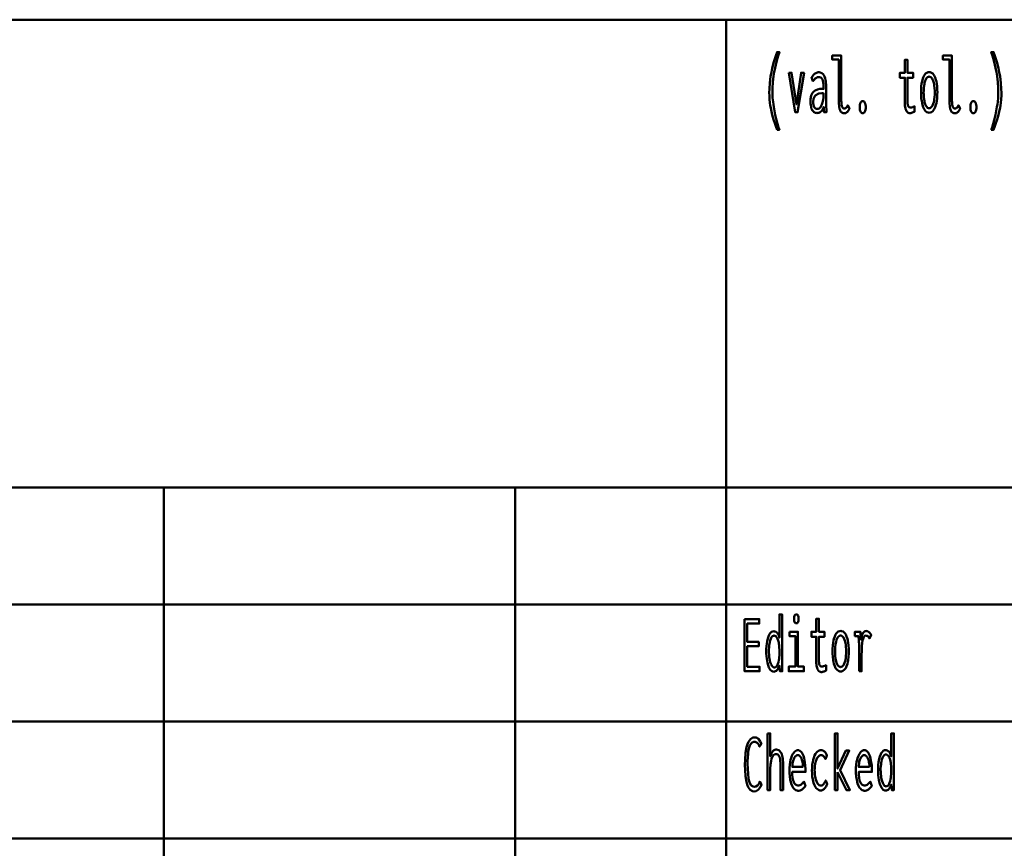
# Model space of a CAD drawing. Header units: millimetres. Extents: x 0 to 428, y 0 to 298.
# Tile 24 of 45: x 252 to 288, y 38 to 67. Entities that reach past the tile are written whole.
import ezdxf

# ---------------------------------------------------------------- set-up
doc = ezdxf.new("R2010")
doc.units = ezdxf.units.MM
doc.layers.add('am_0', color=7, linetype='Continuous', lineweight=50)
doc.layers.add('am_6', color=2, linetype='Continuous', lineweight=35)

# ---------------------------------------------------------------- blocks, each defined once
blk = doc.blocks.new('1_Drawing_frame_0_in_FDFneo150180C2225N1N4N_300Op0__1203')
at = {"layer": 'am_0'}
for p, q in [((224.62, 67.49), (407.5, 67.49)), ((277.96, 67.49), (277.96, 12.5)), ((224.62, 50.57), (407.5, 50.57)), ((257.64, 50.57), (257.64, 12.5)), ((270.34, 50.57), (270.34, 12.5)), ((224.62, 46.34), (321.14, 46.34)), ((224.62, 42.11), (321.14, 42.11)), ((224.62, 37.88), (321.14, 37.88))]:
    blk.add_line(p, q, dxfattribs=at)
at = {"layer": 'am_6', "flags": 8}
blk.add_attdef('ExcludeFromBOM', (425, 296.5), '', height=0.5, dxfattribs=at)
blk = doc.blocks.new('69_text2__1_in_FDFneo150180C2225N1N4N_300Op0__1203')
at = {"layer": 'am_0'}
for points in [[(279.801, 63.508), (279.801, 63.508), (279.767, 63.605), (279.72, 63.744), (279.72, 63.744), (279.677, 63.876), (279.652, 63.961), (279.652, 63.961), (279.629, 64.045), (279.598, 64.173), (279.598, 64.173), (279.572, 64.302), (279.557, 64.39), (279.557, 64.39), (279.544, 64.478), (279.531, 64.612), (279.531, 64.612), (279.523, 64.749), (279.522, 64.841), (279.522, 64.841), (279.525, 64.986), (279.541, 65.208), (279.541, 65.208), (279.57, 65.434), (279.598, 65.588), (279.598, 65.588), (279.63, 65.741), (279.687, 65.965), (279.687, 65.965), (279.754, 66.18), (279.805, 66.319), (279.887, 66.319), (279.887, 66.319), (279.841, 66.177), (279.78, 65.961), (279.78, 65.961), (279.729, 65.743), (279.701, 65.595), (279.701, 65.595), (279.677, 65.448), (279.651, 65.23), (279.651, 65.23), (279.638, 65.015), (279.635, 64.873), (279.635, 64.873), (279.636, 64.789), (279.643, 64.659), (279.643, 64.659), (279.656, 64.522), (279.668, 64.428), (279.668, 64.428), (279.681, 64.333), (279.706, 64.19), (279.706, 64.19), (279.735, 64.047), (279.757, 63.952), (279.757, 63.952), (279.78, 63.858), (279.818, 63.723), (279.818, 63.723), (279.858, 63.592), (279.887, 63.508), (279.801, 63.508)], [(282.227, 64.105), (282.227, 64.105), (282.188, 64.109), (282.138, 64.132), (282.138, 64.132), (282.098, 64.175), (282.077, 64.215), (282.077, 64.215), (282.06, 64.263), (282.041, 64.354), (282.041, 64.354), (282.032, 64.467), (282.03, 64.553), (282.03, 66.046), (281.797, 66.046), (281.797, 66.194), (282.123, 66.194), (282.123, 64.559), (282.123, 64.559), (282.125, 64.5), (282.131, 64.425), (282.131, 64.425), (282.144, 64.368), (282.156, 64.34), (282.156, 64.34), (282.169, 64.317), (282.192, 64.293), (282.192, 64.293), (282.218, 64.28), (282.237, 64.278), (282.237, 64.278), (282.252, 64.279), (282.272, 64.285), (282.272, 64.285), (282.29, 64.296), (282.301, 64.306), (282.301, 64.306), (282.312, 64.319), (282.328, 64.343), (282.328, 64.343), (282.345, 64.372), (282.356, 64.395), (282.417, 64.269), (282.417, 64.269), (282.398, 64.236), (282.371, 64.194), (282.371, 64.194), (282.345, 64.161), (282.328, 64.143), (282.328, 64.143), (282.311, 64.129), (282.282, 64.114), (282.282, 64.114), (282.25, 64.106), (282.227, 64.105)], [(286.227, 64.105), (286.227, 64.105), (286.188, 64.109), (286.138, 64.132), (286.138, 64.132), (286.098, 64.175), (286.077, 64.215), (286.077, 64.215), (286.06, 64.263), (286.041, 64.354), (286.041, 64.354), (286.032, 64.467), (286.03, 64.553), (286.03, 66.046), (285.797, 66.046), (285.797, 66.194), (286.123, 66.194), (286.123, 64.559), (286.123, 64.559), (286.125, 64.5), (286.131, 64.425), (286.131, 64.425), (286.144, 64.368), (286.156, 64.34), (286.156, 64.34), (286.169, 64.317), (286.192, 64.293), (286.192, 64.293), (286.218, 64.28), (286.237, 64.278), (286.237, 64.278), (286.252, 64.279), (286.272, 64.285), (286.272, 64.285), (286.29, 64.296), (286.301, 64.306), (286.301, 64.306), (286.312, 64.319), (286.328, 64.343), (286.328, 64.343), (286.345, 64.372), (286.356, 64.395), (286.417, 64.269), (286.417, 64.269), (286.398, 64.236), (286.371, 64.194), (286.371, 64.194), (286.345, 64.161), (286.328, 64.143), (286.328, 64.143), (286.311, 64.129), (286.282, 64.114), (286.282, 64.114), (286.25, 64.106), (286.227, 64.105)], [(287.544, 63.508), (287.544, 63.508), (287.572, 63.592), (287.613, 63.723), (287.613, 63.723), (287.65, 63.858), (287.674, 63.952), (287.674, 63.952), (287.695, 64.047), (287.724, 64.19), (287.724, 64.19), (287.749, 64.333), (287.763, 64.428), (287.763, 64.428), (287.775, 64.522), (287.787, 64.659), (287.787, 64.659), (287.794, 64.789), (287.796, 64.873), (287.796, 64.873), (287.793, 65.015), (287.779, 65.23), (287.779, 65.23), (287.754, 65.448), (287.73, 65.595), (287.73, 65.595), (287.701, 65.743), (287.651, 65.961), (287.651, 65.961), (287.59, 66.177), (287.544, 66.319), (287.626, 66.319), (287.626, 66.319), (287.676, 66.18), (287.743, 65.965), (287.743, 65.965), (287.8, 65.741), (287.833, 65.588), (287.833, 65.588), (287.86, 65.434), (287.89, 65.208), (287.89, 65.208), (287.906, 64.986), (287.909, 64.841), (287.909, 64.841), (287.907, 64.749), (287.9, 64.612), (287.9, 64.612), (287.886, 64.478), (287.874, 64.39), (287.874, 64.39), (287.859, 64.302), (287.832, 64.173), (287.832, 64.173), (287.801, 64.045), (287.778, 63.961), (287.778, 63.961), (287.753, 63.876), (287.711, 63.744), (287.711, 63.744), (287.664, 63.605), (287.629, 63.508), (287.544, 63.508)], [(284.598, 64.111), (284.598, 64.111), (284.576, 64.113), (284.545, 64.124), (284.545, 64.124), (284.517, 64.143), (284.5, 64.16), (284.5, 64.16), (284.485, 64.181), (284.465, 64.218), (284.465, 64.218), (284.449, 64.262), (284.44, 64.295), (284.44, 64.295), (284.433, 64.331), (284.425, 64.388), (284.425, 64.388), (284.421, 64.45), (284.42, 64.494), (284.42, 65.388), (284.241, 65.388), (284.241, 65.57), (284.42, 65.57), (284.42, 66.041), (284.514, 66.041), (284.514, 65.57), (284.716, 65.57), (284.716, 65.388), (284.514, 65.388), (284.514, 64.559), (284.514, 64.559), (284.514, 64.526), (284.516, 64.481), (284.516, 64.481), (284.52, 64.442), (284.523, 64.419), (284.523, 64.419), (284.528, 64.399), (284.537, 64.372), (284.537, 64.372), (284.55, 64.35), (284.56, 64.338), (284.56, 64.338), (284.572, 64.327), (284.593, 64.316), (284.593, 64.316), (284.619, 64.31), (284.638, 64.309), (284.638, 64.309), (284.653, 64.311), (284.683, 64.319), (284.683, 64.319), (284.725, 64.336), (284.758, 64.351), (284.771, 64.356), (284.771, 64.161), (284.771, 64.161), (284.752, 64.153), (284.725, 64.142), (284.725, 64.142), (284.699, 64.132), (284.682, 64.126), (284.682, 64.126), (284.665, 64.121), (284.64, 64.115), (284.64, 64.115), (284.615, 64.112), (284.598, 64.111)], [(280.226, 65.57), (280.328, 65.57), (280.504, 64.429), (280.672, 65.57), (280.777, 65.57), (280.546, 64.14), (280.461, 64.14), (280.226, 65.57)], [(281.243, 64.114), (281.243, 64.114), (281.217, 64.116), (281.179, 64.125), (281.179, 64.125), (281.145, 64.142), (281.123, 64.158), (281.123, 64.158), (281.103, 64.177), (281.076, 64.213), (281.076, 64.213), (281.053, 64.257), (281.04, 64.291), (281.04, 64.291), (281.029, 64.329), (281.018, 64.393), (281.018, 64.393), (281.011, 64.464), (281.01, 64.516), (281.01, 64.516), (281.015, 64.619), (281.04, 64.749), (281.04, 64.749), (281.087, 64.846), (281.131, 64.893), (281.131, 64.893), (281.18, 64.929), (281.261, 64.968), (281.261, 64.968), (281.348, 64.987), (281.409, 64.989), (281.483, 64.986), (281.483, 65.045), (281.483, 65.045), (281.483, 65.078), (281.481, 65.128), (281.481, 65.128), (281.477, 65.175), (281.474, 65.207), (281.474, 65.207), (281.469, 65.237), (281.458, 65.281), (281.458, 65.281), (281.441, 65.323), (281.427, 65.35), (281.427, 65.35), (281.41, 65.374), (281.379, 65.4), (281.379, 65.4), (281.341, 65.414), (281.311, 65.417), (281.311, 65.417), (281.287, 65.415), (281.253, 65.407), (281.253, 65.407), (281.222, 65.392), (281.203, 65.379), (281.203, 65.379), (281.184, 65.362), (281.153, 65.332), (281.153, 65.332), (281.121, 65.296), (281.099, 65.268), (281.05, 65.409), (281.05, 65.409), (281.066, 65.429), (281.089, 65.456), (281.089, 65.456), (281.109, 65.48), (281.122, 65.495), (281.122, 65.495), (281.136, 65.508), (281.159, 65.527), (281.159, 65.527), (281.185, 65.546), (281.205, 65.558), (281.205, 65.558), (281.226, 65.569), (281.258, 65.581), (281.258, 65.581), (281.293, 65.587), (281.318, 65.588), (281.318, 65.588), (281.362, 65.584), (281.419, 65.562), (281.419, 65.562), (281.466, 65.521), (281.491, 65.484), (281.491, 65.484), (281.513, 65.441), (281.538, 65.376), (281.538, 65.376), (281.555, 65.308), (281.563, 65.262), (281.563, 65.262), (281.568, 65.215), (281.573, 65.147), (281.573, 65.147), (281.576, 65.081), (281.576, 65.037), (281.576, 64.54), (281.576, 64.54), (281.577, 64.466), (281.579, 64.349), (281.579, 64.349), (281.584, 64.226), (281.588, 64.14), (281.499, 64.14), (281.499, 64.14), (281.498, 64.153), (281.498, 64.177), (281.498, 64.177), (281.497, 64.207), (281.496, 64.23), (281.492, 64.338), (281.492, 64.338), (281.477, 64.293), (281.449, 64.236), (281.449, 64.236), (281.415, 64.19), (281.388, 64.167), (281.388, 64.167), (281.36, 64.148), (281.317, 64.127), (281.317, 64.127), (281.273, 64.116), (281.243, 64.114)], [(285.3, 64.127), (285.3, 64.127), (285.265, 64.131), (285.217, 64.15), (285.217, 64.15), (285.172, 64.185), (285.145, 64.218), (285.145, 64.218), (285.119, 64.257), (285.085, 64.328), (285.085, 64.328), (285.057, 64.412), (285.041, 64.476), (285.041, 64.476), (285.028, 64.545), (285.013, 64.657), (285.013, 64.657), (285.006, 64.779), (285.004, 64.865), (285.004, 64.865), (285.006, 64.952), (285.013, 65.073), (285.013, 65.073), (285.027, 65.184), (285.04, 65.253), (285.04, 65.253), (285.056, 65.316), (285.084, 65.399), (285.084, 65.399), (285.118, 65.468), (285.143, 65.507), (285.143, 65.507), (285.171, 65.539), (285.216, 65.574), (285.216, 65.574), (285.266, 65.592), (285.301, 65.596), (285.301, 65.596), (285.336, 65.592), (285.386, 65.574), (285.386, 65.574), (285.431, 65.539), (285.458, 65.507), (285.458, 65.507), (285.484, 65.468), (285.517, 65.399), (285.517, 65.399), (285.545, 65.316), (285.56, 65.253), (285.56, 65.253), (285.573, 65.184), (285.587, 65.073), (285.587, 65.073), (285.594, 64.952), (285.596, 64.865), (285.596, 64.865), (285.594, 64.779), (285.587, 64.657), (285.587, 64.657), (285.572, 64.545), (285.559, 64.476), (285.559, 64.476), (285.544, 64.412), (285.515, 64.328), (285.515, 64.328), (285.482, 64.257), (285.456, 64.218), (285.456, 64.218), (285.428, 64.185), (285.384, 64.15), (285.384, 64.15), (285.335, 64.131), (285.3, 64.127)], [(285.296, 64.291), (285.296, 64.291), (285.32, 64.294), (285.353, 64.308), (285.353, 64.308), (285.384, 64.334), (285.403, 64.359), (285.403, 64.359), (285.421, 64.389), (285.444, 64.442), (285.444, 64.442), (285.463, 64.506), (285.474, 64.554), (285.474, 64.554), (285.483, 64.607), (285.493, 64.692), (285.493, 64.692), (285.499, 64.786), (285.5, 64.852), (285.5, 64.852), (285.499, 64.922), (285.493, 65.019), (285.493, 65.019), (285.484, 65.107), (285.475, 65.161), (285.475, 65.161), (285.464, 65.211), (285.444, 65.276), (285.444, 65.276), (285.421, 65.331), (285.404, 65.361), (285.404, 65.361), (285.385, 65.386), (285.354, 65.412), (285.354, 65.412), (285.32, 65.427), (285.296, 65.43), (285.296, 65.43), (285.273, 65.427), (285.241, 65.412), (285.241, 65.412), (285.212, 65.385), (285.193, 65.36), (285.193, 65.36), (285.177, 65.33), (285.154, 65.275), (285.154, 65.275), (285.135, 65.209), (285.125, 65.159), (285.125, 65.159), (285.116, 65.105), (285.107, 65.016), (285.107, 65.016), (285.101, 64.919), (285.1, 64.85), (285.1, 64.85), (285.101, 64.783), (285.107, 64.69), (285.107, 64.69), (285.116, 64.604), (285.125, 64.552), (285.125, 64.552), (285.135, 64.504), (285.154, 64.441), (285.154, 64.441), (285.177, 64.388), (285.193, 64.358), (285.193, 64.358), (285.212, 64.334), (285.241, 64.308), (285.241, 64.308), (285.273, 64.294), (285.296, 64.291)], [(281.258, 64.265), (281.258, 64.265), (281.286, 64.268), (281.326, 64.283), (281.326, 64.283), (281.361, 64.312), (281.382, 64.338), (281.382, 64.338), (281.401, 64.37), (281.426, 64.425), (281.426, 64.425), (281.447, 64.49), (281.458, 64.538), (281.458, 64.538), (281.467, 64.591), (281.477, 64.674), (281.477, 64.674), (281.482, 64.763), (281.483, 64.826), (281.483, 64.826), (281.467, 64.828), (281.446, 64.83), (281.446, 64.83), (281.43, 64.831), (281.422, 64.832), (281.422, 64.832), (281.308, 64.819), (281.185, 64.753), (281.185, 64.753), (281.119, 64.63), (281.106, 64.517), (281.106, 64.517), (281.108, 64.472), (281.116, 64.412), (281.116, 64.412), (281.132, 64.361), (281.147, 64.332), (281.147, 64.332), (281.164, 64.308), (281.195, 64.282), (281.195, 64.282), (281.231, 64.267), (281.258, 64.265)], [(282.899, 64.104), (282.899, 64.104), (282.88, 64.106), (282.855, 64.119), (282.855, 64.119), (282.833, 64.142), (282.82, 64.164), (282.82, 64.164), (282.809, 64.19), (282.798, 64.234), (282.798, 64.234), (282.791, 64.286), (282.79, 64.325), (282.79, 64.325), (282.791, 64.363), (282.798, 64.415), (282.798, 64.415), (282.809, 64.459), (282.82, 64.485), (282.82, 64.485), (282.833, 64.507), (282.855, 64.53), (282.855, 64.53), (282.88, 64.543), (282.899, 64.546), (282.899, 64.546), (282.919, 64.543), (282.944, 64.53), (282.944, 64.53), (282.967, 64.507), (282.98, 64.485), (282.98, 64.485), (282.991, 64.459), (283.002, 64.415), (283.002, 64.415), (283.009, 64.363), (283.01, 64.325), (283.01, 64.325), (283.009, 64.287), (283.002, 64.235), (283.002, 64.235), (282.991, 64.191), (282.98, 64.165), (282.98, 64.165), (282.967, 64.143), (282.944, 64.119), (282.944, 64.119), (282.919, 64.106), (282.899, 64.104)], [(286.899, 64.104), (286.899, 64.104), (286.88, 64.106), (286.855, 64.119), (286.855, 64.119), (286.833, 64.142), (286.82, 64.164), (286.82, 64.164), (286.809, 64.19), (286.798, 64.234), (286.798, 64.234), (286.791, 64.286), (286.79, 64.325), (286.79, 64.325), (286.791, 64.363), (286.798, 64.415), (286.798, 64.415), (286.809, 64.459), (286.82, 64.485), (286.82, 64.485), (286.833, 64.507), (286.855, 64.53), (286.855, 64.53), (286.88, 64.543), (286.899, 64.546), (286.899, 64.546), (286.919, 64.543), (286.944, 64.53), (286.944, 64.53), (286.967, 64.507), (286.98, 64.485), (286.98, 64.485), (286.991, 64.459), (287.002, 64.415), (287.002, 64.415), (287.009, 64.363), (287.01, 64.325), (287.01, 64.325), (287.009, 64.287), (287.002, 64.235), (287.002, 64.235), (286.991, 64.191), (286.98, 64.165), (286.98, 64.165), (286.967, 64.143), (286.944, 64.119), (286.944, 64.119), (286.919, 64.106), (286.899, 64.104)]]:
    blk.add_lwpolyline(points, dxfattribs=at)
at = {"layer": 'am_6', "flags": 8}
blk.add_attdef('ExcludeFromBOM', (292.909, 65.819), '', height=0.5, dxfattribs=at)
blk = doc.blocks.new('81_text13__1_in_FDFneo150180C2225N1N4N_300Op0__1203')
at = {"layer": 'am_0'}
for points in [[(279.686, 43.914), (279.686, 43.914), (279.651, 43.919), (279.602, 43.942), (279.602, 43.942), (279.558, 43.985), (279.532, 44.024), (279.532, 44.024), (279.509, 44.071), (279.479, 44.15), (279.479, 44.15), (279.454, 44.24), (279.441, 44.306), (279.441, 44.306), (279.431, 44.375), (279.419, 44.481), (279.419, 44.481), (279.413, 44.589), (279.412, 44.663), (279.412, 44.663), (279.413, 44.733), (279.419, 44.837), (279.419, 44.837), (279.43, 44.937), (279.441, 45.003), (279.441, 45.003), (279.453, 45.066), (279.477, 45.152), (279.477, 45.152), (279.507, 45.227), (279.53, 45.271), (279.53, 45.271), (279.555, 45.309), (279.597, 45.349), (279.597, 45.349), (279.645, 45.371), (279.68, 45.376), (279.68, 45.376), (279.706, 45.373), (279.743, 45.362), (279.743, 45.362), (279.778, 45.342), (279.801, 45.323), (279.801, 45.323), (279.822, 45.299), (279.851, 45.253), (279.851, 45.253), (279.876, 45.195), (279.89, 45.149), (279.89, 45.984), (279.984, 45.984), (279.984, 44.242), (279.984, 44.242), (279.984, 44.223), (279.984, 44.193), (279.984, 44.193), (279.984, 44.16), (279.985, 44.136), (279.985, 44.136), (279.985, 44.113), (279.985, 44.083), (279.985, 44.083), (279.986, 44.057), (279.986, 44.043), (279.988, 43.93), (279.905, 43.93), (279.89, 44.133), (279.89, 44.133), (279.873, 44.089), (279.845, 44.032), (279.845, 44.032), (279.817, 43.988), (279.798, 43.965), (279.798, 43.965), (279.777, 43.947), (279.745, 43.927), (279.745, 43.927), (279.711, 43.916), (279.686, 43.914)], [(280.499, 45.664), (280.499, 45.664), (280.483, 45.666), (280.463, 45.673), (280.463, 45.673), (280.447, 45.688), (280.438, 45.701), (280.438, 45.701), (280.432, 45.718), (280.425, 45.751), (280.425, 45.751), (280.421, 45.793), (280.42, 45.825), (280.42, 45.825), (280.421, 45.858), (280.425, 45.9), (280.425, 45.9), (280.432, 45.933), (280.438, 45.95), (280.438, 45.95), (280.447, 45.963), (280.463, 45.977), (280.463, 45.977), (280.483, 45.985), (280.499, 45.987), (280.499, 45.987), (280.516, 45.985), (280.537, 45.977), (280.537, 45.977), (280.553, 45.963), (280.562, 45.95), (280.562, 45.95), (280.568, 45.934), (280.575, 45.901), (280.575, 45.901), (280.579, 45.859), (280.58, 45.825), (280.58, 45.825), (280.579, 45.793), (280.575, 45.751), (280.575, 45.751), (280.568, 45.718), (280.562, 45.701), (280.562, 45.701), (280.553, 45.688), (280.537, 45.673), (280.537, 45.673), (280.516, 45.666), (280.499, 45.664)], [(278.627, 45.815), (279.156, 45.815), (279.156, 45.654), (278.723, 45.654), (278.723, 44.991), (279.139, 44.991), (279.139, 44.832), (278.723, 44.832), (278.723, 44.091), (279.173, 44.091), (279.173, 43.93), (278.627, 43.93), (278.627, 45.815)], [(281.398, 43.901), (281.398, 43.901), (281.376, 43.903), (281.345, 43.914), (281.345, 43.914), (281.317, 43.933), (281.3, 43.95), (281.3, 43.95), (281.285, 43.971), (281.265, 44.008), (281.265, 44.008), (281.249, 44.052), (281.24, 44.085), (281.24, 44.085), (281.233, 44.121), (281.225, 44.178), (281.225, 44.178), (281.221, 44.24), (281.22, 44.284), (281.22, 45.178), (281.041, 45.178), (281.041, 45.36), (281.22, 45.36), (281.22, 45.831), (281.314, 45.831), (281.314, 45.36), (281.516, 45.36), (281.516, 45.178), (281.314, 45.178), (281.314, 44.349), (281.314, 44.349), (281.314, 44.316), (281.316, 44.271), (281.316, 44.271), (281.32, 44.232), (281.323, 44.209), (281.323, 44.209), (281.328, 44.189), (281.337, 44.162), (281.337, 44.162), (281.35, 44.14), (281.36, 44.128), (281.36, 44.128), (281.372, 44.117), (281.393, 44.106), (281.393, 44.106), (281.419, 44.1), (281.438, 44.099), (281.438, 44.099), (281.453, 44.101), (281.483, 44.109), (281.483, 44.109), (281.525, 44.126), (281.558, 44.141), (281.571, 44.146), (281.571, 43.951), (281.571, 43.951), (281.552, 43.943), (281.525, 43.932), (281.525, 43.932), (281.499, 43.922), (281.482, 43.916), (281.482, 43.916), (281.465, 43.911), (281.44, 43.905), (281.44, 43.905), (281.415, 43.902), (281.398, 43.901)], [(279.707, 44.068), (279.707, 44.068), (279.733, 44.071), (279.768, 44.09), (279.768, 44.09), (279.798, 44.125), (279.815, 44.157), (279.815, 44.157), (279.831, 44.195), (279.85, 44.258), (279.85, 44.258), (279.865, 44.328), (279.873, 44.379), (279.873, 44.379), (279.879, 44.432), (279.885, 44.514), (279.885, 44.514), (279.888, 44.597), (279.889, 44.653), (279.889, 44.653), (279.888, 44.709), (279.884, 44.792), (279.884, 44.792), (279.877, 44.872), (279.87, 44.925), (279.87, 44.925), (279.861, 44.974), (279.844, 45.042), (279.844, 45.042), (279.822, 45.101), (279.806, 45.136), (279.806, 45.136), (279.787, 45.166), (279.755, 45.199), (279.755, 45.199), (279.718, 45.216), (279.692, 45.22), (279.692, 45.22), (279.668, 45.216), (279.635, 45.198), (279.635, 45.198), (279.605, 45.165), (279.588, 45.134), (279.588, 45.134), (279.572, 45.099), (279.551, 45.038), (279.551, 45.038), (279.535, 44.97), (279.526, 44.92), (279.526, 44.92), (279.519, 44.868), (279.511, 44.79), (279.511, 44.79), (279.506, 44.711), (279.506, 44.658), (279.506, 44.658), (279.507, 44.602), (279.511, 44.52), (279.511, 44.52), (279.52, 44.437), (279.528, 44.382), (279.528, 44.382), (279.538, 44.33), (279.557, 44.258), (279.557, 44.258), (279.579, 44.194), (279.597, 44.157), (279.597, 44.157), (279.616, 44.125), (279.647, 44.09), (279.647, 44.09), (279.682, 44.071), (279.707, 44.068)], [(280.248, 45.36), (280.557, 45.36), (280.557, 44.099), (280.772, 44.099), (280.772, 43.93), (280.226, 43.93), (280.226, 44.099), (280.464, 44.099), (280.464, 45.199), (280.248, 45.199), (280.248, 45.36)], [(282.1, 43.917), (282.1, 43.917), (282.065, 43.921), (282.017, 43.94), (282.017, 43.94), (281.972, 43.975), (281.945, 44.008), (281.945, 44.008), (281.919, 44.047), (281.885, 44.118), (281.885, 44.118), (281.857, 44.202), (281.841, 44.266), (281.841, 44.266), (281.828, 44.335), (281.813, 44.447), (281.813, 44.447), (281.806, 44.569), (281.804, 44.655), (281.804, 44.655), (281.806, 44.742), (281.813, 44.863), (281.813, 44.863), (281.827, 44.974), (281.84, 45.043), (281.84, 45.043), (281.856, 45.106), (281.884, 45.189), (281.884, 45.189), (281.918, 45.258), (281.943, 45.297), (281.943, 45.297), (281.971, 45.329), (282.016, 45.364), (282.016, 45.364), (282.066, 45.382), (282.101, 45.386), (282.101, 45.386), (282.136, 45.382), (282.186, 45.364), (282.186, 45.364), (282.231, 45.329), (282.258, 45.297), (282.258, 45.297), (282.284, 45.258), (282.317, 45.189), (282.317, 45.189), (282.345, 45.106), (282.36, 45.043), (282.36, 45.043), (282.373, 44.974), (282.387, 44.863), (282.387, 44.863), (282.394, 44.742), (282.396, 44.655), (282.396, 44.655), (282.394, 44.569), (282.387, 44.447), (282.387, 44.447), (282.372, 44.335), (282.359, 44.266), (282.359, 44.266), (282.344, 44.202), (282.315, 44.118), (282.315, 44.118), (282.282, 44.047), (282.256, 44.008), (282.256, 44.008), (282.228, 43.975), (282.184, 43.94), (282.184, 43.94), (282.135, 43.921), (282.1, 43.917)], [(282.096, 44.081), (282.096, 44.081), (282.12, 44.084), (282.153, 44.098), (282.153, 44.098), (282.184, 44.124), (282.203, 44.149), (282.203, 44.149), (282.221, 44.179), (282.244, 44.232), (282.244, 44.232), (282.263, 44.296), (282.274, 44.344), (282.274, 44.344), (282.283, 44.397), (282.293, 44.482), (282.293, 44.482), (282.299, 44.576), (282.3, 44.642), (282.3, 44.642), (282.299, 44.712), (282.293, 44.809), (282.293, 44.809), (282.284, 44.897), (282.275, 44.951), (282.275, 44.951), (282.264, 45.001), (282.244, 45.066), (282.244, 45.066), (282.221, 45.121), (282.204, 45.151), (282.204, 45.151), (282.185, 45.176), (282.154, 45.202), (282.154, 45.202), (282.12, 45.217), (282.096, 45.22), (282.096, 45.22), (282.073, 45.217), (282.041, 45.202), (282.041, 45.202), (282.012, 45.175), (281.993, 45.15), (281.993, 45.15), (281.977, 45.12), (281.954, 45.065), (281.954, 45.065), (281.935, 44.999), (281.925, 44.949), (281.925, 44.949), (281.916, 44.895), (281.907, 44.806), (281.907, 44.806), (281.901, 44.709), (281.9, 44.64), (281.9, 44.64), (281.901, 44.573), (281.907, 44.48), (281.907, 44.48), (281.916, 44.394), (281.925, 44.342), (281.925, 44.342), (281.935, 44.294), (281.954, 44.231), (281.954, 44.231), (281.977, 44.178), (281.993, 44.148), (281.993, 44.148), (282.012, 44.124), (282.041, 44.098), (282.041, 44.098), (282.073, 44.084), (282.096, 44.081)], [(282.764, 43.93), (282.764, 43.93), (282.764, 43.989), (282.764, 44.11), (282.764, 44.11), (282.765, 44.271), (282.766, 44.401), (282.767, 44.663), (282.767, 44.663), (282.767, 44.732), (282.767, 44.823), (282.767, 44.823), (282.766, 44.901), (282.764, 44.945), (282.764, 44.945), (282.763, 44.983), (282.761, 45.034), (282.761, 45.034), (282.759, 45.074), (282.757, 45.096), (282.757, 45.096), (282.755, 45.116), (282.751, 45.146), (282.751, 45.146), (282.746, 45.178), (282.743, 45.199), (282.615, 45.199), (282.615, 45.36), (282.817, 45.36), (282.832, 45.077), (282.832, 45.077), (282.838, 45.115), (282.848, 45.169), (282.848, 45.169), (282.863, 45.217), (282.874, 45.246), (282.874, 45.246), (282.887, 45.273), (282.907, 45.307), (282.907, 45.307), (282.929, 45.335), (282.945, 45.351), (282.945, 45.351), (282.96, 45.364), (282.984, 45.377), (282.984, 45.377), (283.008, 45.385), (283.024, 45.386), (283.024, 45.386), (283.043, 45.384), (283.072, 45.376), (283.072, 45.376), (283.101, 45.36), (283.121, 45.346), (283.121, 45.346), (283.139, 45.329), (283.164, 45.3), (283.164, 45.3), (283.185, 45.267), (283.198, 45.243), (283.143, 45.116), (283.143, 45.116), (283.136, 45.13), (283.122, 45.151), (283.122, 45.151), (283.105, 45.171), (283.091, 45.184), (283.091, 45.184), (283.077, 45.196), (283.053, 45.209), (283.053, 45.209), (283.028, 45.216), (283.01, 45.217), (283.01, 45.217), (282.979, 45.21), (282.939, 45.173), (282.939, 45.173), (282.908, 45.104), (282.892, 45.04), (282.892, 45.04), (282.88, 44.963), (282.867, 44.823), (282.867, 44.823), (282.86, 44.654), (282.858, 44.525), (282.858, 43.93), (282.764, 43.93)]]:
    blk.add_lwpolyline(points, dxfattribs=at)
at = {"layer": 'am_6', "flags": 8}
blk.add_attdef('ExcludeFromBOM', (288.198, 45.487), '', height=0.5, dxfattribs=at)
blk = doc.blocks.new('82_text14__1_in_FDFneo150180C2225N1N4N_300Op0__1203')
at = {"layer": 'am_0'}
for points in [[(279.461, 41.684), (279.555, 41.684), (279.555, 40.855), (279.555, 40.855), (279.571, 40.9), (279.599, 40.96), (279.599, 40.96), (279.63, 41.009), (279.654, 41.037), (279.654, 41.037), (279.678, 41.059), (279.716, 41.083), (279.716, 41.083), (279.755, 41.097), (279.782, 41.099), (279.782, 41.099), (279.867, 41.079), (279.96, 40.971), (279.96, 40.971), (280.009, 40.771), (280.019, 40.587), (280.019, 39.63), (279.925, 39.63), (279.925, 40.504), (279.925, 40.504), (279.925, 40.555), (279.923, 40.625), (279.923, 40.625), (279.919, 40.688), (279.915, 40.726), (279.915, 40.726), (279.91, 40.761), (279.898, 40.808), (279.898, 40.808), (279.882, 40.849), (279.869, 40.874), (279.869, 40.874), (279.853, 40.895), (279.825, 40.918), (279.825, 40.918), (279.79, 40.93), (279.763, 40.933), (279.763, 40.933), (279.722, 40.926), (279.669, 40.89), (279.669, 40.89), (279.627, 40.824), (279.604, 40.764), (279.604, 40.764), (279.587, 40.69), (279.567, 40.56), (279.567, 40.56), (279.557, 40.405), (279.555, 40.288), (279.555, 39.63), (279.461, 39.63), (279.461, 41.684)], [(281.989, 40.277), (281.989, 39.63), (281.895, 39.63), (281.895, 41.684), (281.989, 41.684), (281.989, 40.411), (282.291, 41.06), (282.412, 41.06), (282.077, 40.348), (282.437, 39.63), (282.311, 39.63), (281.989, 40.277)], [(283.726, 39.614), (283.726, 39.614), (283.691, 39.619), (283.642, 39.642), (283.642, 39.642), (283.598, 39.685), (283.572, 39.724), (283.572, 39.724), (283.549, 39.771), (283.519, 39.85), (283.519, 39.85), (283.494, 39.94), (283.481, 40.006), (283.481, 40.006), (283.471, 40.075), (283.459, 40.181), (283.459, 40.181), (283.453, 40.289), (283.452, 40.363), (283.452, 40.363), (283.453, 40.433), (283.459, 40.537), (283.459, 40.537), (283.47, 40.637), (283.481, 40.703), (283.481, 40.703), (283.493, 40.766), (283.517, 40.852), (283.517, 40.852), (283.547, 40.927), (283.57, 40.971), (283.57, 40.971), (283.595, 41.009), (283.637, 41.049), (283.637, 41.049), (283.685, 41.071), (283.72, 41.076), (283.72, 41.076), (283.746, 41.073), (283.783, 41.062), (283.783, 41.062), (283.818, 41.042), (283.841, 41.023), (283.841, 41.023), (283.862, 40.999), (283.891, 40.953), (283.891, 40.953), (283.916, 40.895), (283.93, 40.849), (283.93, 41.684), (284.024, 41.684), (284.024, 39.942), (284.024, 39.942), (284.024, 39.923), (284.024, 39.893), (284.024, 39.893), (284.024, 39.86), (284.025, 39.836), (284.025, 39.836), (284.025, 39.813), (284.025, 39.783), (284.025, 39.783), (284.026, 39.757), (284.026, 39.743), (284.028, 39.63), (283.945, 39.63), (283.93, 39.833), (283.93, 39.833), (283.913, 39.789), (283.885, 39.732), (283.885, 39.732), (283.857, 39.688), (283.837, 39.665), (283.837, 39.665), (283.817, 39.647), (283.785, 39.627), (283.785, 39.627), (283.751, 39.616), (283.726, 39.614)], [(278.976, 39.586), (278.976, 39.586), (278.913, 39.596), (278.83, 39.647), (278.83, 39.647), (278.763, 39.741), (278.726, 39.829), (278.726, 39.829), (278.696, 39.935), (278.664, 40.13), (278.664, 40.13), (278.646, 40.366), (278.643, 40.547), (278.643, 40.547), (278.647, 40.737), (278.665, 40.984), (278.665, 40.984), (278.7, 41.185), (278.732, 41.293), (278.732, 41.293), (278.771, 41.382), (278.841, 41.477), (278.841, 41.477), (278.925, 41.529), (278.988, 41.538), (278.988, 41.538), (279.049, 41.529), (279.129, 41.481), (279.129, 41.481), (279.196, 41.391), (279.234, 41.308), (279.171, 41.207), (279.171, 41.207), (279.154, 41.244), (279.127, 41.29), (279.127, 41.29), (279.1, 41.324), (279.081, 41.341), (279.081, 41.341), (279.063, 41.353), (279.036, 41.367), (279.036, 41.367), (279.011, 41.374), (278.995, 41.376), (278.995, 41.376), (278.958, 41.372), (278.908, 41.353), (278.908, 41.353), (278.866, 41.317), (278.842, 41.284), (278.842, 41.284), (278.821, 41.243), (278.794, 41.17), (278.794, 41.17), (278.773, 41.082), (278.762, 41.015), (278.762, 41.015), (278.754, 40.941), (278.744, 40.816), (278.744, 40.816), (278.739, 40.675), (278.738, 40.571), (278.738, 40.571), (278.741, 40.419), (278.753, 40.218), (278.753, 40.218), (278.776, 40.052), (278.796, 39.961), (278.796, 39.961), (278.822, 39.885), (278.872, 39.803), (278.872, 39.803), (278.933, 39.759), (278.982, 39.751), (278.982, 39.751), (279.032, 39.759), (279.098, 39.799), (279.098, 39.799), (279.151, 39.873), (279.179, 39.942), (279.237, 39.838), (279.237, 39.838), (279.202, 39.747), (279.133, 39.649), (279.133, 39.649), (279.045, 39.596), (278.976, 39.586)], [(280.552, 39.609), (280.552, 39.609), (280.524, 39.612), (280.482, 39.628), (280.482, 39.628), (280.44, 39.658), (280.412, 39.685), (280.412, 39.685), (280.385, 39.719), (280.348, 39.784), (280.348, 39.784), (280.315, 39.866), (280.296, 39.929), (280.296, 39.929), (280.279, 40), (280.261, 40.119), (280.261, 40.119), (280.251, 40.256), (280.249, 40.355), (280.249, 40.355), (280.251, 40.434), (280.26, 40.547), (280.26, 40.547), (280.276, 40.654), (280.291, 40.721), (280.291, 40.721), (280.309, 40.785), (280.34, 40.87), (280.34, 40.87), (280.376, 40.942), (280.403, 40.983), (280.403, 40.983), (280.431, 41.017), (280.475, 41.054), (280.475, 41.054), (280.522, 41.074), (280.554, 41.078), (280.554, 41.078), (280.585, 41.075), (280.63, 41.055), (280.63, 41.055), (280.671, 41.02), (280.697, 40.987), (280.697, 40.987), (280.721, 40.947), (280.753, 40.874), (280.753, 40.874), (280.78, 40.786), (280.795, 40.718), (280.795, 40.718), (280.808, 40.644), (280.822, 40.522), (280.822, 40.522), (280.829, 40.387), (280.831, 40.29), (280.352, 40.29), (280.352, 40.29), (280.354, 40.199), (280.364, 40.08), (280.364, 40.08), (280.384, 39.981), (280.403, 39.926), (280.403, 39.926), (280.426, 39.881), (280.467, 39.833), (280.467, 39.833), (280.516, 39.807), (280.554, 39.802), (280.554, 39.802), (280.583, 39.803), (280.623, 39.812), (280.623, 39.812), (280.659, 39.828), (280.68, 39.843), (280.68, 39.843), (280.7, 39.86), (280.728, 39.889), (280.728, 39.889), (280.754, 39.92), (280.771, 39.942), (280.824, 39.786), (280.824, 39.786), (280.804, 39.756), (280.772, 39.716), (280.772, 39.716), (280.735, 39.68), (280.709, 39.659), (280.709, 39.659), (280.682, 39.641), (280.636, 39.622), (280.636, 39.622), (280.587, 39.611), (280.552, 39.609)], [(281.381, 39.62), (281.381, 39.62), (281.345, 39.623), (281.295, 39.641), (281.295, 39.641), (281.248, 39.675), (281.218, 39.705), (281.218, 39.705), (281.191, 39.743), (281.154, 39.81), (281.154, 39.81), (281.123, 39.891), (281.105, 39.953), (281.105, 39.953), (281.091, 40.02), (281.075, 40.129), (281.075, 40.129), (281.066, 40.249), (281.064, 40.335), (281.064, 40.335), (281.066, 40.423), (281.075, 40.546), (281.075, 40.546), (281.092, 40.659), (281.108, 40.729), (281.108, 40.729), (281.126, 40.793), (281.159, 40.878), (281.159, 40.878), (281.197, 40.948), (281.225, 40.987), (281.225, 40.987), (281.255, 41.019), (281.303, 41.053), (281.303, 41.053), (281.354, 41.072), (281.389, 41.076), (281.389, 41.076), (281.417, 41.073), (281.457, 41.062), (281.457, 41.062), (281.494, 41.041), (281.517, 41.022), (281.517, 41.022), (281.538, 41), (281.567, 40.962), (281.567, 40.962), (281.591, 40.92), (281.605, 40.888), (281.547, 40.756), (281.547, 40.756), (281.535, 40.78), (281.517, 40.813), (281.517, 40.813), (281.497, 40.842), (281.484, 40.859), (281.484, 40.859), (281.469, 40.873), (281.444, 40.889), (281.444, 40.889), (281.416, 40.897), (281.395, 40.899), (281.395, 40.899), (281.369, 40.896), (281.331, 40.881), (281.331, 40.881), (281.296, 40.853), (281.274, 40.828), (281.274, 40.828), (281.254, 40.797), (281.227, 40.743), (281.227, 40.743), (281.204, 40.68), (281.191, 40.632), (281.191, 40.632), (281.18, 40.58), (281.169, 40.498), (281.169, 40.498), (281.162, 40.409), (281.161, 40.346), (281.161, 40.346), (281.162, 40.287), (281.168, 40.201), (281.168, 40.201), (281.179, 40.12), (281.189, 40.068), (281.189, 40.068), (281.2, 40.02), (281.222, 39.955), (281.222, 39.955), (281.247, 39.9), (281.266, 39.868), (281.266, 39.868), (281.287, 39.841), (281.32, 39.812), (281.32, 39.812), (281.356, 39.797), (281.381, 39.794), (281.381, 39.794), (281.397, 39.795), (281.42, 39.8), (281.42, 39.8), (281.441, 39.81), (281.454, 39.82), (281.454, 39.82), (281.467, 39.831), (281.484, 39.849), (281.484, 39.849), (281.5, 39.87), (281.51, 39.885), (281.51, 39.885), (281.52, 39.902), (281.535, 39.93), (281.535, 39.93), (281.55, 39.961), (281.561, 39.984), (281.616, 39.848), (281.603, 39.824), (281.603, 39.824), (281.591, 39.799), (281.573, 39.766), (281.573, 39.766), (281.556, 39.736), (281.545, 39.719), (281.545, 39.719), (281.534, 39.703), (281.515, 39.681), (281.515, 39.681), (281.494, 39.661), (281.478, 39.649), (281.478, 39.649), (281.461, 39.638), (281.433, 39.627), (281.433, 39.627), (281.403, 39.621), (281.381, 39.62)], [(282.952, 39.609), (282.952, 39.609), (282.924, 39.612), (282.882, 39.628), (282.882, 39.628), (282.84, 39.658), (282.812, 39.685), (282.812, 39.685), (282.785, 39.719), (282.748, 39.784), (282.748, 39.784), (282.715, 39.866), (282.696, 39.929), (282.696, 39.929), (282.679, 40), (282.661, 40.119), (282.661, 40.119), (282.651, 40.256), (282.649, 40.355), (282.649, 40.355), (282.651, 40.434), (282.66, 40.547), (282.66, 40.547), (282.676, 40.654), (282.691, 40.721), (282.691, 40.721), (282.709, 40.785), (282.74, 40.87), (282.74, 40.87), (282.776, 40.942), (282.803, 40.983), (282.803, 40.983), (282.831, 41.017), (282.875, 41.054), (282.875, 41.054), (282.922, 41.074), (282.954, 41.078), (282.954, 41.078), (282.985, 41.075), (283.03, 41.055), (283.03, 41.055), (283.071, 41.02), (283.097, 40.987), (283.097, 40.987), (283.121, 40.947), (283.153, 40.874), (283.153, 40.874), (283.18, 40.786), (283.195, 40.718), (283.195, 40.718), (283.208, 40.644), (283.222, 40.522), (283.222, 40.522), (283.229, 40.387), (283.231, 40.29), (282.752, 40.29), (282.752, 40.29), (282.754, 40.199), (282.764, 40.08), (282.764, 40.08), (282.784, 39.981), (282.803, 39.926), (282.803, 39.926), (282.826, 39.881), (282.867, 39.833), (282.867, 39.833), (282.916, 39.807), (282.954, 39.802), (282.954, 39.802), (282.983, 39.803), (283.023, 39.812), (283.023, 39.812), (283.059, 39.828), (283.08, 39.843), (283.08, 39.843), (283.1, 39.86), (283.128, 39.889), (283.128, 39.889), (283.154, 39.92), (283.171, 39.942), (283.224, 39.786), (283.224, 39.786), (283.204, 39.756), (283.172, 39.716), (283.172, 39.716), (283.135, 39.68), (283.109, 39.659), (283.109, 39.659), (283.082, 39.641), (283.036, 39.622), (283.036, 39.622), (282.987, 39.611), (282.952, 39.609)], [(283.747, 39.768), (283.747, 39.768), (283.773, 39.771), (283.808, 39.79), (283.808, 39.79), (283.838, 39.825), (283.855, 39.858), (283.855, 39.858), (283.871, 39.895), (283.89, 39.958), (283.89, 39.958), (283.905, 40.028), (283.913, 40.079), (283.913, 40.079), (283.919, 40.132), (283.925, 40.214), (283.925, 40.214), (283.928, 40.297), (283.929, 40.353), (283.929, 40.353), (283.928, 40.409), (283.924, 40.492), (283.924, 40.492), (283.917, 40.572), (283.91, 40.624), (283.91, 40.624), (283.901, 40.674), (283.884, 40.742), (283.884, 40.742), (283.862, 40.801), (283.846, 40.836), (283.846, 40.836), (283.827, 40.866), (283.795, 40.899), (283.795, 40.899), (283.758, 40.916), (283.732, 40.92), (283.732, 40.92), (283.708, 40.916), (283.675, 40.898), (283.675, 40.898), (283.645, 40.865), (283.628, 40.834), (283.628, 40.834), (283.612, 40.799), (283.591, 40.738), (283.591, 40.738), (283.575, 40.67), (283.566, 40.62), (283.566, 40.62), (283.559, 40.568), (283.551, 40.49), (283.551, 40.49), (283.546, 40.411), (283.546, 40.358), (283.546, 40.358), (283.547, 40.302), (283.551, 40.22), (283.551, 40.22), (283.56, 40.137), (283.568, 40.082), (283.568, 40.082), (283.578, 40.03), (283.597, 39.958), (283.597, 39.958), (283.619, 39.894), (283.637, 39.857), (283.637, 39.857), (283.656, 39.825), (283.687, 39.79), (283.687, 39.79), (283.722, 39.771), (283.747, 39.768)], [(280.74, 40.47), (280.74, 40.47), (280.738, 40.519), (280.732, 40.588), (280.732, 40.588), (280.722, 40.652), (280.713, 40.692), (280.713, 40.692), (280.703, 40.729), (280.684, 40.777), (280.684, 40.777), (280.663, 40.818), (280.647, 40.841), (280.647, 40.841), (280.63, 40.86), (280.602, 40.88), (280.602, 40.88), (280.573, 40.891), (280.552, 40.894), (280.552, 40.894), (280.531, 40.891), (280.501, 40.88), (280.501, 40.88), (280.473, 40.86), (280.455, 40.841), (280.455, 40.841), (280.438, 40.818), (280.416, 40.777), (280.416, 40.777), (280.396, 40.729), (280.385, 40.692), (280.385, 40.692), (280.375, 40.652), (280.364, 40.588), (280.364, 40.588), (280.356, 40.519), (280.353, 40.47), (280.74, 40.47)], [(283.14, 40.47), (283.14, 40.47), (283.138, 40.519), (283.132, 40.588), (283.132, 40.588), (283.122, 40.652), (283.113, 40.692), (283.113, 40.692), (283.103, 40.729), (283.084, 40.777), (283.084, 40.777), (283.063, 40.818), (283.047, 40.841), (283.047, 40.841), (283.03, 40.86), (283.002, 40.88), (283.002, 40.88), (282.973, 40.891), (282.952, 40.894), (282.952, 40.894), (282.931, 40.891), (282.901, 40.88), (282.901, 40.88), (282.873, 40.86), (282.855, 40.841), (282.855, 40.841), (282.838, 40.818), (282.816, 40.777), (282.816, 40.777), (282.796, 40.729), (282.785, 40.692), (282.785, 40.692), (282.775, 40.652), (282.764, 40.588), (282.764, 40.588), (282.756, 40.519), (282.753, 40.47), (283.14, 40.47)]]:
    blk.add_lwpolyline(points, dxfattribs=at)
at = {"layer": 'am_6', "flags": 8}
blk.add_attdef('ExcludeFromBOM', (289.028, 41.184), '', height=0.5, dxfattribs=at)

msp = doc.modelspace()

# ---------------------------------------------------------------- block references
for name in ['1_Drawing_frame_0_in_FDFneo150180C2225N1N4N_300Op0__1203', '69_text2__1_in_FDFneo150180C2225N1N4N_300Op0__1203', '81_text13__1_in_FDFneo150180C2225N1N4N_300Op0__1203', '82_text14__1_in_FDFneo150180C2225N1N4N_300Op0__1203']:
    msp.add_blockref(name, (0, 0))

doc.saveas('drawing.dxf')
